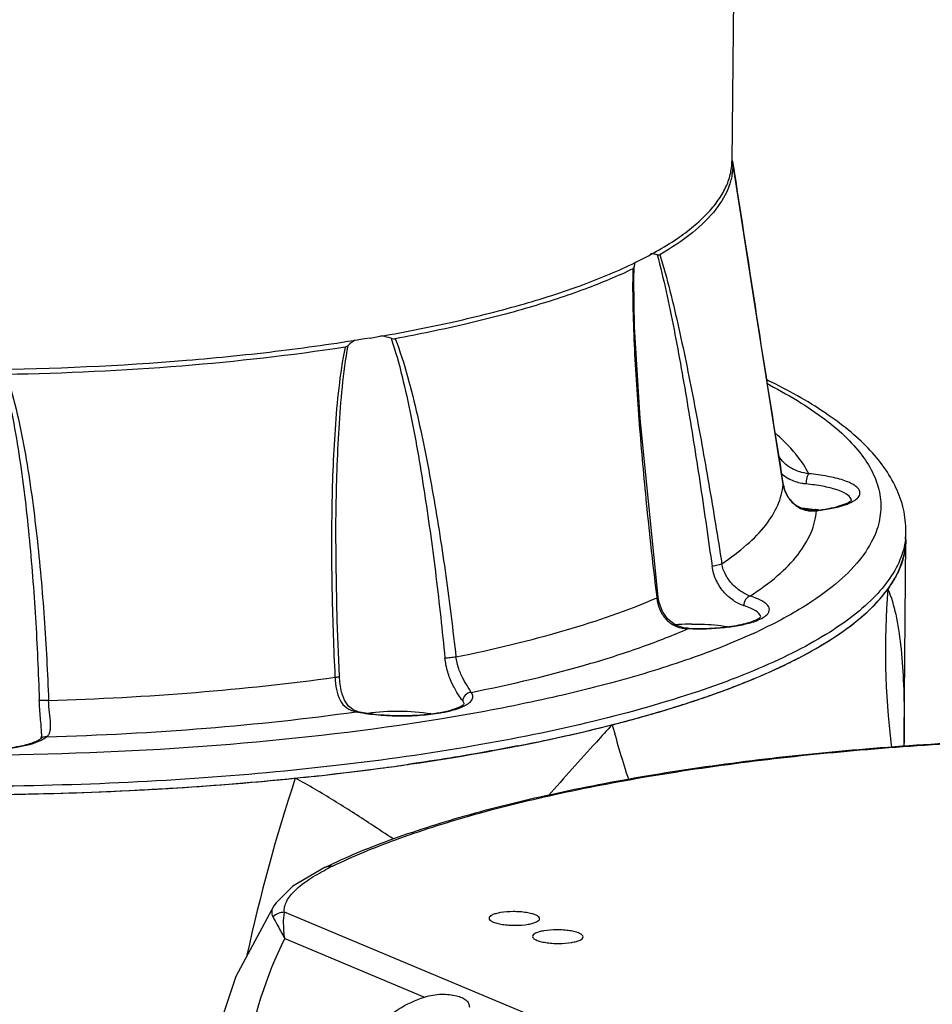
# Model space of a CAD drawing. Header units: millimetres. Extents: x 12 to 2508, y 25 to 1770.
# Tile 42 of 54: x 2213 to 2267, y 973 to 1031. Entities that reach past the tile are written whole.
import ezdxf

# ---------------------------------------------------------------- set-up
doc = ezdxf.new("R2010")
doc.units = ezdxf.units.MM
for name, color, linetype in [('ARM1_ABL88', 7, 'Continuous'), ('ARM1_PIPE_PBL94', 7, 'Continuous'), ('COVER_M_PBL90', 7, 'Continuous'), ('FLANGE_ARM1_PBL89', 7, 'Continuous'), ('HOLDER_M_PBL81', 7, 'Continuous'), ('MODULE_M_ABL79', 7, 'Continuous'), ('MODULE_M_ABL82', 7, 'Continuous'), ('new_view_8_VBL72', 7, 'Continuous')]:
    doc.layers.add(name, color=color, linetype=linetype)

# ---------------------------------------------------------------- blocks, each defined once
blk = doc.blocks.new('HOLDER_M_PBL81', base_point=(1207.994, 1207.269))
at = {"layer": 'HOLDER_M_PBL81', "color": 7}
for p, q in [((1275.735, 1261.325), (1275.835, 1273.038)), ((1275.738, 1260.978), (1275.735, 1261.325)), ((1275.738, 1260.974), (1275.738, 1260.978)), ((1275.746, 1260.778), (1275.738, 1260.974))]:
    blk.add_line(p, q, dxfattribs=at)
at = {"layer": 'HOLDER_M_PBL81', "color": 2}
blk.add_line((1275.735, 1261.432), (1275.738, 1262.41), dxfattribs=at)
for centre, radius, start, end in [((1320.003, 1266.448), 45.379, 175.37375, 187.07813), ((1313.65, 1261.701), 37.919, 178.92866, 180.40519), ((1316.148, 1277.43), 59.728, 194.9074, 198.15285), ((1313.705, 1261.701), 37.974, 180.40499, 181.09047), ((1319.73, 1266.42), 45.104, 187.08615, 187.27074), ((1339.293, 1226.018), 104.937, 161.73964, 167.68441)]:
    blk.add_arc(centre, radius, start, end, dxfattribs=at)
at = {"layer": 'HOLDER_M_PBL81', "color": 7}
for centre, radius, start, end in [((1267.301, 1275.67), 9.318, 316.93375, 318.48544), ((1261.41, 1282.77), 18.564, 303.61315, 304.57321), ((1253.896, 1296.28), 34.038, 294.98098, 295.59213), ((1245.676, 1316.698), 56.058, 288.99638, 289.40247), ((1237.69, 1343.186), 83.731, 284.54663, 284.82638), ((1234.913, 1354.18), 95.07, 281.80902, 284.32202), ((1237.238, 1344.925), 85.527, 284.34668, 284.54691), ((1231.507, 1369.85), 111.106, 281.05118, 281.8745), ((1223.325, 1420.795), 162.717, 275.75464, 277.55059), ((1225.007, 1407.997), 149.809, 277.55629, 278.18663), ((1220.668, 1448.058), 190.109, 273.34176, 275.45974), ((1221.883, 1434.356), 176.354, 275.49023, 275.65795), ((1222.046, 1432.71), 174.7, 275.65802, 275.78018), ((1219.693, 1465.627), 207.706, 271.18257, 273.1601), ((1220.123, 1456.874), 198.942, 273.17565, 273.35062), ((1219.581, 1470.331), 212.411, 271.00404, 271.18673)]:
    blk.add_arc(centre, radius, start, end, dxfattribs=at)
for points, knots in [([(1275.835, 1273.038), (1275.834, 1272.937), (1275.816, 1272.531), (1275.739, 1272.129), (1275.652, 1271.836)], [0, 0, 0, 0, 0.247366, 1, 1, 1, 1]), ([(1275.652, 1271.836), (1275.627, 1271.752), (1275.515, 1271.411), (1275.366, 1271.082), (1275.237, 1270.843)], [0, 0, 0, 0, 0.243259, 1, 1, 1, 1]), ([(1275.237, 1270.843), (1275.204, 1270.781), (1275.061, 1270.528), (1274.901, 1270.286), (1274.772, 1270.108)], [0, 0, 0, 0, 0.243307, 1, 1, 1, 1]), ([(1274.278, 1269.494), (1274.323, 1269.545), (1274.495, 1269.743), (1274.658, 1269.95), (1274.772, 1270.108)], [0, 0, 0, 0, 0.256479, 1, 1, 1, 1]), ([(1271.945, 1267.485), (1272.155, 1267.629), (1272.92, 1268.181), (1273.638, 1268.804), (1274.109, 1269.307)], [0, 0, 0, 0, 0.270115, 1, 1, 1, 1]), ([(1268.599, 1265.582), (1268.884, 1265.718), (1269.941, 1266.243), (1270.967, 1266.832), (1271.687, 1267.31)], [0, 0, 0, 0, 0.267393, 1, 1, 1, 1]), ([(1264.299, 1263.823), (1264.655, 1263.949), (1265.997, 1264.437), (1267.318, 1264.983), (1268.271, 1265.427)], [0, 0, 0, 0, 0.264276, 1, 1, 1, 1]), ([(1259.116, 1262.243), (1259.539, 1262.355), (1261.154, 1262.796), (1262.755, 1263.29), (1263.924, 1263.693)], [0, 0, 0, 0, 0.261522, 1, 1, 1, 1]), ([(1252.805, 1260.805), (1252.285, 1260.703), (1250.137, 1260.299), (1247.978, 1259.951), (1246.339, 1259.715)], [0, 0, 0, 0, 0.242486, 1, 1, 1, 1])]:
    blk.add_open_spline(points, degree=3, knots=knots, dxfattribs=at)
at = {"layer": 'HOLDER_M_PBL81', "color": 2}
for points, knots in [([(1274.772, 1270.108), (1274.974, 1269.626), (1275.288, 1268.527), (1275.56, 1266.715), (1275.706, 1264.642), (1275.735, 1263.178), (1275.738, 1262.41)], [0, 0, 0, 0, 0.201186, 0.436795, 0.704311, 1, 1, 1, 1]), ([(1258.431, 1262.065), (1258.115, 1261.724), (1256.838, 1260.329), (1255.584, 1258.913), (1254.627, 1257.855)], [0, 0, 0, 0, 0.245674, 1, 1, 1, 1]), ([(1244.125, 1256.168), (1243.4, 1256.644), (1241.93, 1257.595), (1240.417, 1258.477), (1239.641, 1258.899)], [0, 0, 0, 0, 0.495144, 1, 1, 1, 1])]:
    blk.add_open_spline(points, degree=3, knots=knots, dxfattribs=at)
blk.add_open_spline([(1245.472, 1255.288), (1245.02, 1255.578), (1244.573, 1255.874), (1244.125, 1256.168)], degree=3, dxfattribs=at)
blk = doc.blocks.new('MODULE_M_ABL79', base_point=(1207.994, 1207.269))
at = {"layer": 'HOLDER_M_PBL81'}
blk.add_blockref('HOLDER_M_PBL81', (1207.994, 1207.269), dxfattribs=at)
blk = doc.blocks.new('COVER_M_PBL90', base_point=(1291.798, 1236.978))
at = {"layer": 'COVER_M_PBL90', "color": 7}
blk.add_line((1238.366, 1251.329), (1238.365, 1251.328), dxfattribs=at)
at = {"layer": 'COVER_M_PBL90', "color": 2}
for p, q in [((1284.609, 1231.868), (1239, 1250.95)), ((1239.015, 1249.391), (1247.298, 1245.925))]:
    blk.add_line(p, q, dxfattribs=at)
at = {"layer": 'COVER_M_PBL90', "color": 7}
for points in [[(1241.412, 1253.62), (1239.504, 1252.49), (1238.499, 1251.519), (1238.366, 1251.329)], [(1238.366, 1251.329), (1236.125, 1247.153), (1234.501, 1242.258), (1233.822, 1237.271), (1233.803, 1236.464)]]:
    blk.add_lwpolyline(points, dxfattribs=at)
at = {"layer": 'COVER_M_PBL90', "color": 2}
blk.add_arc((1248.363, 1240.249), 14.927, 115.84215, 117.54951, dxfattribs=at)
at = {"layer": 'COVER_M_PBL90', "color": 7}
for points, knots in [([(1241.411, 1253.62), (1242.648, 1254.22), (1245.375, 1255.343), (1249.853, 1256.766), (1254.941, 1258.023), (1262.706, 1259.508), (1273.373, 1260.79), (1282.184, 1261.217), (1286.763, 1261.291)], [0, 0, 0, 0, 0.089088, 0.190801, 0.304367, 0.428643, 0.703095, 1, 1, 1, 1]), ([(1251.803, 1250.928), (1251.708, 1250.912), (1251.535, 1250.875), (1251.303, 1250.798), (1251.126, 1250.684), (1251.126, 1250.597)], [0, 0, 0, 0, 0.369983, 0.663751, 1, 1, 1, 1]), ([(1251.126, 1250.597), (1251.126, 1250.557), (1251.167, 1250.492), (1251.249, 1250.432), (1251.384, 1250.361), (1251.607, 1250.29), (1251.926, 1250.227), (1252.295, 1250.188), (1252.809, 1250.172), (1253.198, 1250.198), (1253.448, 1250.24)], [0, 0, 0, 0, 0.049146, 0.083528, 0.125866, 0.234156, 0.369785, 0.524613, 0.688522, 1, 1, 1, 1]), ([(1254.126, 1250.571), (1254.126, 1250.611), (1254.084, 1250.676), (1254.002, 1250.736), (1253.868, 1250.807), (1253.644, 1250.878), (1253.325, 1250.941), (1252.956, 1250.98), (1252.443, 1250.996), (1252.054, 1250.97), (1251.803, 1250.928)], [0, 0, 0, 0, 0.049146, 0.083528, 0.125866, 0.234156, 0.369785, 0.524613, 0.688522, 1, 1, 1, 1]), ([(1253.448, 1250.24), (1253.543, 1250.256), (1253.716, 1250.294), (1253.948, 1250.371), (1254.125, 1250.484), (1254.126, 1250.571)], [0, 0, 0, 0, 0.369983, 0.663751, 1, 1, 1, 1]), ([(1256.703, 1249.493), (1256.703, 1249.533), (1256.661, 1249.598), (1256.579, 1249.658), (1256.445, 1249.729), (1256.221, 1249.8), (1255.902, 1249.863), (1255.533, 1249.902), (1255.02, 1249.918), (1254.631, 1249.892), (1254.38, 1249.85)], [0, 0, 0, 0, 0.049146, 0.083528, 0.125866, 0.234156, 0.369785, 0.524613, 0.688522, 1, 1, 1, 1]), ([(1254.38, 1249.85), (1254.285, 1249.834), (1254.112, 1249.796), (1253.88, 1249.719), (1253.703, 1249.606), (1253.703, 1249.519)], [0, 0, 0, 0, 0.369983, 0.663751, 1, 1, 1, 1]), ([(1253.703, 1249.519), (1253.703, 1249.479), (1253.744, 1249.414), (1253.826, 1249.354), (1253.961, 1249.283), (1254.184, 1249.212), (1254.503, 1249.149), (1254.872, 1249.11), (1255.386, 1249.094), (1255.775, 1249.12), (1256.025, 1249.162)], [0, 0, 0, 0, 0.049146, 0.083528, 0.125866, 0.234156, 0.369785, 0.524613, 0.688522, 1, 1, 1, 1]), ([(1256.025, 1249.162), (1256.12, 1249.178), (1256.293, 1249.215), (1256.525, 1249.293), (1256.702, 1249.406), (1256.703, 1249.493)], [0, 0, 0, 0, 0.369983, 0.663751, 1, 1, 1, 1]), ([(1245.304, 1244.89), (1245.45, 1245), (1246.068, 1245.427), (1246.757, 1245.752), (1247.298, 1245.925)], [0, 0, 0, 0, 0.243649, 1, 1, 1, 1]), ([(1247.298, 1245.925), (1247.627, 1246.031), (1248.129, 1246.113), (1248.768, 1246.088), (1249.172, 1246.019), (1249.505, 1245.909), (1249.759, 1245.762), (1249.927, 1245.566), (1249.959, 1245.407), (1249.959, 1245.33)], [0, 0, 0, 0, 0.343895, 0.498163, 0.634739, 0.750677, 0.845571, 0.924259, 1, 1, 1, 1])]:
    blk.add_open_spline(points, degree=3, knots=knots, dxfattribs=at)
at = {"layer": 'COVER_M_PBL90', "color": 2}
for points, knots in [([(1241.856, 1253.684), (1243.065, 1254.27), (1245.743, 1255.372), (1250.151, 1256.771), (1255.181, 1258.013), (1262.879, 1259.483), (1273.467, 1260.755), (1282.215, 1261.18), (1286.765, 1261.254)], [0, 0, 0, 0, 0.087992, 0.189174, 0.302605, 0.426988, 0.702112, 1, 1, 1, 1]), ([(1239, 1250.95), (1238.981, 1251.059), (1238.991, 1251.295), (1239.129, 1251.631), (1239.353, 1251.958), (1239.774, 1252.405), (1240.476, 1252.937), (1241.109, 1253.301), (1241.459, 1253.484)], [0, 0, 0, 0, 0.089864, 0.185276, 0.291016, 0.408852, 0.681015, 1, 1, 1, 1]), ([(1241.412, 1253.62), (1241.513, 1253.669), (1241.667, 1253.702), (1241.818, 1253.69), (1241.856, 1253.684)], [0, 0, 0, 0, 0.743608, 1, 1, 1, 1]), ([(1238.364, 1251.327), (1238.303, 1251.232), (1238.207, 1251.015), (1238.264, 1250.783), (1238.309, 1250.681)], [0, 0, 0, 0, 0.502558, 1, 1, 1, 1]), ([(1239, 1250.95), (1238.874, 1250.949), (1238.621, 1250.901), (1238.402, 1250.765), (1238.309, 1250.681)], [0, 0, 0, 0, 0.50138, 1, 1, 1, 1]), ([(1238.309, 1250.681), (1238.352, 1250.6), (1238.453, 1250.421), (1238.686, 1249.99), (1238.879, 1249.641), (1239.015, 1249.391)], [0, 0, 0, 0, 0.186911, 0.418548, 1, 1, 1, 1]), ([(1239.015, 1249.391), (1238.978, 1249.685), (1238.935, 1250.204), (1238.955, 1250.73), (1239, 1250.95)], [0, 0, 0, 0, 0.569826, 1, 1, 1, 1]), ([(1244.685, 1225.165), (1243.631, 1225.606), (1241.658, 1226.732), (1239.301, 1229.148), (1237.666, 1232.067), (1236.713, 1235.323), (1236.395, 1238.79), (1236.771, 1243.61), (1237.926, 1247.166), (1239.015, 1249.391)], [0, 0, 0, 0, 0.123213, 0.241519, 0.359629, 0.480335, 0.604721, 0.732956, 1, 1, 1, 1])]:
    blk.add_open_spline(points, degree=3, knots=knots, dxfattribs=at)
blk = doc.blocks.new('MODULE_M_ABL82', base_point=(1277.276, 1172.019))
at = {"layer": 'COVER_M_PBL90'}
blk.add_blockref('COVER_M_PBL90', (1291.798, 1236.978), dxfattribs=at)
blk = doc.blocks.new('FLANGE_ARM1_PBL89', base_point=(1217.839, 1277.236))
at = {"layer": 'FLANGE_ARM1_PBL89', "color": 7}
for p, q in [((1265.564, 1295.462), (1265.564, 1295.465)), ((1259.712, 1288.452), (1259.712, 1288.458)), ((1242.054, 1274.009), (1242.062, 1274.675)), ((1270.478, 1274.766), (1270.478, 1274.766)), ((1275.835, 1273.038), (1275.839, 1273.519)), ((1262.952, 1267.78), (1262.952, 1267.78)), ((1242.259, 1264.94), (1242.259, 1264.94)), ((1224.595, 1261.547), (1224.595, 1261.547))]:
    blk.add_line(p, q, dxfattribs=at)
at = {"layer": 'FLANGE_ARM1_PBL89', "color": 2}
for p, q in [((1259.712, 1288.458), (1259.725, 1289.2)), ((1268.569, 1276.29), (1268.569, 1276.298)), ((1270.478, 1274.766), (1270.537, 1274.751)), ((1261.065, 1269.624), (1261.07, 1269.578)), ((1261.065, 1269.624), (1261.07, 1269.578)), ((1262.952, 1267.78), (1262.938, 1267.761)), ((1241.992, 1264.929), (1241.995, 1264.875)), ((1241.992, 1264.929), (1241.995, 1264.875)), ((1243.354, 1262.843), (1243.259, 1262.835))]:
    blk.add_line(p, q, dxfattribs=at)
at = {"layer": 'FLANGE_ARM1_PBL89', "color": 7}
for points in [[(1268.569, 1276.298), (1266.842, 1287.217), (1266.009, 1292.585), (1265.564, 1295.465)], [(1261.146, 1269.633), (1260.079, 1280.216), (1259.759, 1285.641), (1259.712, 1288.456)], [(1270.478, 1274.766), (1270.2, 1274.758), (1269.719, 1274.858), (1269.277, 1275.102), (1268.901, 1275.492), (1268.646, 1275.991), (1268.569, 1276.298)], [(1242.259, 1264.94), (1242.125, 1268.221), (1242.056, 1271.588), (1242.054, 1274.009)], [(1262.952, 1267.78), (1262.654, 1267.813), (1262.154, 1267.989), (1261.733, 1268.312), (1261.409, 1268.77), (1261.204, 1269.317), (1261.146, 1269.633)], [(1243.356, 1262.843), (1243.128, 1262.914), (1242.789, 1263.159), (1242.558, 1263.512), (1242.39, 1263.991), (1242.287, 1264.587), (1242.259, 1264.94)], [(1224.595, 1261.548), (1224.589, 1261.408), (1224.566, 1261.269), (1224.557, 1261.244)]]:
    blk.add_lwpolyline(points, dxfattribs=at)
at = {"layer": 'FLANGE_ARM1_PBL89', "color": 2}
for centre, radius, start, end in [((1296.044, 1288.108), 36.403, 178.47111, 179.4577), ((1253.481, 1254.465), 31.187, 62.786, 63.02735), ((1260.159, 1270.096), 12.182, 48.76002, 49.57015), ((1260.71, 1270.721), 11.348, 46.78277, 48.77362), ((1270.031, 1278.672), 2.325, 227.41382, 238.93531), ((1270.44, 1276.59), 1.895, 189.10558, 189.92881), ((1270.494, 1276.601), 1.95, 189.97429, 201.85336), ((1270.034, 1278.676), 2.329, 238.92521, 241.88464), ((1270.484, 1276.596), 1.938, 201.8314, 212.13128), ((1270.451, 1276.576), 1.9, 212.15321, 217.58931), ((1270.4, 1276.536), 1.835, 217.57294, 230.35446), ((1270.364, 1276.496), 1.782, 230.41672, 233.80156), ((1272.276, 1275.307), 0.341, 19.38703, 22.9047), ((1272.303, 1275.316), 0.313, 11.97025, 19.428), ((1272.326, 1275.321), 0.289, 7.49243, 11.91306), ((1270.305, 1276.407), 1.675, 248.86023, 249.97524), ((1270.297, 1276.436), 1.702, 276.16608, 278.1197), ((1271.61, 1273.556), 4.229, 353.17038, 359.49319), ((1252.456, 1298.742), 34.398, 294.64805, 294.9442), ((1252.722, 1298.168), 33.765, 294.94457, 295.12034), ((1245.1, 1271.88), 9.23, 258.49368, 259.04299), ((1248.656, 1265.191), 2.245, 296.49427, 297.40504)]:
    blk.add_arc(centre, radius, start, end, dxfattribs=at)
at = {"layer": 'FLANGE_ARM1_PBL89', "color": 7}
for centre, radius, start, end in [((1244.134, 1283.216), 1.895, 120.42871, 135.55585), ((1251.951, 1249.963), 36.1, 64.15649, 64.36762), ((1268.995, 1264.436), 10.49, 81.81028, 81.95245), ((1269.048, 1264.801), 10.121, 80.90433, 81.81499), ((1263.23, 1254.851), 13.181, 91.26172, 94.66772), ((1263.263, 1253.921), 14.112, 90.4422, 91.31403), ((1224.257, 1261.618), 0.48, 309.26469, 310.24737)]:
    blk.add_arc(centre, radius, start, end, dxfattribs=at)
for points, knots in [([(1265.564, 1295.462), (1265.581, 1295.223), (1265.565, 1294.735), (1265.319, 1293.735), (1264.571, 1292.478), (1263.135, 1291.107), (1261.934, 1290.315), (1261.257, 1289.922)], [0, 0, 0, 0, 0.097402, 0.197216, 0.416949, 0.681012, 1, 1, 1, 1]), ([(1265.564, 1295.465), (1265.563, 1295.47), (1265.556, 1295.493), (1265.543, 1295.515), (1265.533, 1295.531)], [0, 0, 0, 0, 0.186811, 1, 1, 1, 1]), ([(1261.091, 1289.918), (1261.057, 1289.926), (1260.93, 1289.954), (1260.8, 1289.971), (1260.704, 1289.977)], [0, 0, 0, 0, 0.262, 1, 1, 1, 1]), ([(1261.091, 1289.918), (1261.107, 1289.915), (1261.16, 1289.904), (1261.222, 1289.902), (1261.257, 1289.922)], [0, 0, 0, 0, 0.293258, 1, 1, 1, 1]), ([(1259.654, 1289.08), (1258.73, 1288.636), (1256.703, 1287.798), (1253.383, 1286.718), (1249.623, 1285.745), (1246.962, 1285.199), (1245.567, 1284.944)], [0, 0, 0, 0, 0.208859, 0.446457, 0.710994, 1, 1, 1, 1]), ([(1259.654, 1289.08), (1259.675, 1289.09), (1259.712, 1289.127), (1259.722, 1289.175), (1259.725, 1289.2)], [0, 0, 0, 0, 0.481904, 1, 1, 1, 1]), ([(1259.797, 1289.5), (1259.788, 1289.477), (1259.753, 1289.38), (1259.733, 1289.278), (1259.725, 1289.2)], [0, 0, 0, 0, 0.239701, 1, 1, 1, 1]), ([(1245.318, 1284.971), (1245.269, 1284.986), (1245.072, 1285.044), (1244.871, 1285.086), (1244.72, 1285.107)], [0, 0, 0, 0, 0.253807, 1, 1, 1, 1]), ([(1245.318, 1284.971), (1245.339, 1284.964), (1245.42, 1284.942), (1245.506, 1284.933), (1245.567, 1284.944)], [0, 0, 0, 0, 0.263835, 1, 1, 1, 1]), ([(1242.59, 1284.442), (1239.382, 1283.947), (1232.695, 1283.196), (1225.975, 1282.88), (1222.498, 1282.819)], [0, 0, 0, 0, 0.482793, 1, 1, 1, 1]), ([(1242.59, 1284.442), (1242.609, 1284.445), (1242.68, 1284.463), (1242.743, 1284.505), (1242.781, 1284.543)], [0, 0, 0, 0, 0.267395, 1, 1, 1, 1]), ([(1275.839, 1273.519), (1275.843, 1273.964), (1275.743, 1274.86), (1275.284, 1276.148), (1274.56, 1277.361), (1273.599, 1278.5), (1272.42, 1279.571), (1270.491, 1280.988), (1268.85, 1281.889), (1267.687, 1282.453)], [0, 0, 0, 0, 0.104841, 0.210377, 0.320217, 0.436244, 0.560579, 0.695213, 1, 1, 1, 1]), ([(1270.478, 1274.766), (1270.734, 1274.795), (1271.206, 1274.862), (1271.834, 1275.006), (1272.257, 1275.152), (1272.492, 1275.276), (1272.572, 1275.332), (1272.6, 1275.358)], [0, 0, 0, 0, 0.347547, 0.643009, 0.868457, 0.948276, 1, 1, 1, 1]), ([(1269.634, 1274.91), (1269.705, 1274.905), (1269.982, 1274.883), (1270.259, 1274.852), (1270.464, 1274.823)], [0, 0, 0, 0, 0.256704, 1, 1, 1, 1]), ([(1169.335, 1265.362), (1171.189, 1264.586), (1175.303, 1263.167), (1182.048, 1261.454), (1189.697, 1260.036), (1198.058, 1258.95), (1206.92, 1258.226), (1216.059, 1257.883), (1225.244, 1257.93), (1234.24, 1258.365), (1242.82, 1259.178), (1250.768, 1260.346), (1257.882, 1261.837), (1263.178, 1263.373), (1266.84, 1264.765), (1269.157, 1265.82), (1271.15, 1266.924), (1272.809, 1268.071), (1274.124, 1269.256), (1275.088, 1270.479), (1275.688, 1271.741), (1275.831, 1272.617), (1275.835, 1273.037)], [0, 0, 0, 0, 0.053899, 0.116465, 0.186468, 0.262376, 0.342454, 0.424828, 0.507553, 0.588671, 0.666276, 0.738576, 0.803958, 0.861069, 0.88621, 0.908959, 0.929288, 0.947232, 0.962917, 0.9766, 0.988734, 1, 1, 1, 1]), ([(1262.952, 1267.78), (1263.423, 1267.762), (1264.328, 1267.77), (1265.417, 1267.878), (1266.183, 1268.026), (1266.637, 1268.151), (1266.972, 1268.283), (1267.15, 1268.382), (1267.21, 1268.433)], [0, 0, 0, 0, 0.324124, 0.622912, 0.751813, 0.861133, 0.946163, 1, 1, 1, 1]), ([(1263.154, 1268.032), (1263.337, 1268.033), (1264.042, 1268.025), (1264.747, 1267.966), (1265.263, 1267.884)], [0, 0, 0, 0, 0.259053, 1, 1, 1, 1]), ([(1243.354, 1262.843), (1243.939, 1262.724), (1244.859, 1262.626), (1246.099, 1262.6), (1247.041, 1262.638), (1247.912, 1262.732), (1248.657, 1262.873), (1249.172, 1263.026), (1249.471, 1263.164), (1249.579, 1263.23), (1249.62, 1263.262)], [0, 0, 0, 0, 0.280656, 0.433522, 0.58391, 0.723768, 0.845267, 0.940528, 0.975633, 1, 1, 1, 1]), ([(1243.932, 1262.756), (1244.553, 1262.844), (1245.81, 1262.909), (1247.065, 1262.822), (1247.685, 1262.724)], [0, 0, 0, 0, 0.500077, 1, 1, 1, 1]), ([(1217.029, 1261.236), (1217.109, 1261.187), (1217.306, 1261.093), (1217.813, 1260.914), (1218.627, 1260.737), (1219.742, 1260.608), (1220.953, 1260.567), (1222.144, 1260.62), (1223.2, 1260.759), (1223.939, 1260.94), (1224.362, 1261.117), (1224.51, 1261.204), (1224.562, 1261.246)], [0, 0, 0, 0, 0.036428, 0.084576, 0.209029, 0.35892, 0.520516, 0.679577, 0.821972, 0.934079, 0.973926, 1, 1, 1, 1])]:
    blk.add_open_spline(points, degree=3, knots=knots, dxfattribs=at)
at = {"layer": 'FLANGE_ARM1_PBL89', "color": 2}
for points, knots in [([(1265.564, 1295.462), (1266.063, 1292.24), (1267.048, 1285.847), (1268.06, 1279.458), (1268.569, 1276.29)], [0, 0, 0, 0, 0.504021, 1, 1, 1, 1]), ([(1261.091, 1289.918), (1261.292, 1289.197), (1261.643, 1287.72), (1262.101, 1285.471), (1262.527, 1283.18), (1263.06, 1280.083), (1263.677, 1276.173), (1264.13, 1273.031), (1264.348, 1271.453)], [0, 0, 0, 0, 0.119751, 0.242675, 0.367017, 0.492395, 0.745207, 1, 1, 1, 1]), ([(1261.257, 1289.922), (1261.48, 1289.214), (1261.871, 1287.759), (1262.565, 1284.777), (1263.334, 1280.957), (1264.169, 1276.307), (1264.682, 1273.18), (1264.929, 1271.608)], [0, 0, 0, 0, 0.119158, 0.241693, 0.491403, 0.744584, 1, 1, 1, 1]), ([(1259.643, 1288.453), (1259.635, 1287.661), (1259.662, 1286.078), (1259.801, 1282.92), (1260.082, 1278.989), (1260.525, 1274.295), (1260.876, 1271.177), (1261.065, 1269.624)], [0, 0, 0, 0, 0.125701, 0.251343, 0.501912, 0.751462, 1, 1, 1, 1]), ([(1245.318, 1284.971), (1245.576, 1284.226), (1245.998, 1282.696), (1246.506, 1280.366), (1246.946, 1278.007), (1247.46, 1274.833), (1248.001, 1270.837), (1248.353, 1267.627), (1248.511, 1266.018)], [0, 0, 0, 0, 0.122828, 0.246965, 0.37164, 0.496773, 0.747938, 1, 1, 1, 1]), ([(1245.567, 1284.944), (1245.85, 1284.21), (1246.319, 1282.696), (1246.894, 1280.385), (1247.388, 1278.039), (1247.971, 1274.879), (1248.585, 1270.894), (1248.984, 1267.69), (1249.164, 1266.083)], [0, 0, 0, 0, 0.12268, 0.246667, 0.371354, 0.496506, 0.747773, 1, 1, 1, 1]), ([(1242.59, 1284.442), (1242.425, 1283.642), (1242.195, 1282.021), (1241.982, 1279.579), (1241.857, 1277.133), (1241.774, 1273.874), (1241.794, 1269.805), (1241.911, 1266.553), (1241.992, 1264.929)], [0, 0, 0, 0, 0.12538, 0.2507, 0.375888, 0.500945, 0.750691, 1, 1, 1, 1]), ([(1242.061, 1274.675), (1242.083, 1276.323), (1242.162, 1278.797), (1242.413, 1282.089), (1242.626, 1283.731), (1242.781, 1284.543)], [0, 0, 0, 0, 0.499153, 0.749431, 1, 1, 1, 1]), ([(1222.233, 1282.883), (1222.477, 1282.108), (1222.855, 1280.522), (1223.269, 1278.119), (1223.6, 1275.7), (1223.95, 1272.464), (1224.262, 1268.405), (1224.41, 1265.151), (1224.463, 1263.523)], [0, 0, 0, 0, 0.124843, 0.249812, 0.374736, 0.499725, 0.749798, 1, 1, 1, 1]), ([(1222.498, 1282.819), (1222.764, 1282.051), (1223.182, 1280.476), (1223.655, 1278.083), (1224.026, 1275.671), (1224.425, 1272.44), (1224.782, 1268.384), (1224.953, 1265.131), (1225.014, 1263.503)], [0, 0, 0, 0, 0.124827, 0.249734, 0.374691, 0.499688, 0.749777, 1, 1, 1, 1]), ([(1267.743, 1282.199), (1268.388, 1281.868), (1269.586, 1281.198), (1271.185, 1280.1), (1272.474, 1278.972), (1273.445, 1277.816), (1274.089, 1276.631), (1274.39, 1275.42), (1274.33, 1274.202), (1274.064, 1273.436), (1273.886, 1273.067)], [0, 0, 0, 0, 0.178073, 0.336218, 0.475322, 0.597192, 0.704961, 0.803544, 0.89951, 1, 1, 1, 1]), ([(1270.076, 1276.94), (1269.987, 1277.118), (1269.555, 1277.873), (1268.97, 1278.532), (1268.481, 1278.991)], [0, 0, 0, 0, 0.228309, 1, 1, 1, 1]), ([(1270.076, 1276.94), (1269.72, 1276.983), (1269.185, 1277.139), (1268.602, 1277.561), (1268.38, 1277.844), (1268.294, 1277.995)], [0, 0, 0, 0, 0.503295, 0.75585, 1, 1, 1, 1]), ([(1270.076, 1276.94), (1270.05, 1276.918), (1270.007, 1276.84), (1269.943, 1276.639), (1269.923, 1276.459), (1269.922, 1276.332)], [0, 0, 0, 0, 0.161575, 0.402787, 1, 1, 1, 1]), ([(1273.092, 1275.933), (1273.065, 1275.995), (1272.97, 1276.121), (1272.76, 1276.279), (1272.471, 1276.427), (1271.951, 1276.623), (1271.144, 1276.814), (1270.453, 1276.906), (1270.076, 1276.94)], [0, 0, 0, 0, 0.062079, 0.141417, 0.240572, 0.359712, 0.651932, 1, 1, 1, 1]), ([(1264.929, 1271.608), (1265.448, 1271.951), (1266.382, 1272.644), (1267.523, 1273.808), (1268.284, 1275.015), (1268.527, 1275.877), (1268.569, 1276.29)], [0, 0, 0, 0, 0.305852, 0.568822, 0.796066, 1, 1, 1, 1]), ([(1269.922, 1276.332), (1269.838, 1276.339), (1269.497, 1276.387), (1269.165, 1276.5), (1268.936, 1276.622)], [0, 0, 0, 0, 0.245616, 1, 1, 1, 1]), ([(1272.591, 1275.44), (1272.538, 1275.564), (1272.251, 1275.797), (1271.675, 1276.026), (1270.866, 1276.221), (1270.255, 1276.301), (1269.922, 1276.332)], [0, 0, 0, 0, 0.140192, 0.358504, 0.651277, 1, 1, 1, 1]), ([(1272.244, 1275.102), (1272.392, 1275.154), (1272.648, 1275.259), (1272.953, 1275.456), (1273.132, 1275.688), (1273.12, 1275.864), (1273.092, 1275.933)], [0, 0, 0, 0, 0.359267, 0.631778, 0.829877, 1, 1, 1, 1]), ([(1270.537, 1274.751), (1270.852, 1274.786), (1271.428, 1274.872), (1271.994, 1275.015), (1272.244, 1275.102)], [0, 0, 0, 0, 0.544972, 1, 1, 1, 1]), ([(1266.6, 1269.688), (1267.171, 1270.057), (1268.194, 1270.802), (1269.441, 1272.06), (1270.259, 1273.369), (1270.503, 1274.305), (1270.537, 1274.751)], [0, 0, 0, 0, 0.308011, 0.57126, 0.7974, 1, 1, 1, 1]), ([(1269.732, 1274.833), (1269.793, 1274.811), (1270.035, 1274.738), (1270.294, 1274.723), (1270.48, 1274.744)], [0, 0, 0, 0, 0.257427, 1, 1, 1, 1]), ([(1275.809, 1273.054), (1275.759, 1272.634), (1275.519, 1271.766), (1274.799, 1270.535), (1273.73, 1269.341), (1272.322, 1268.184), (1270.581, 1267.065), (1268.517, 1265.989), (1266.142, 1264.963), (1262.424, 1263.614), (1257.091, 1262.128), (1249.969, 1260.69), (1242.054, 1259.571), (1233.542, 1258.8), (1224.643, 1258.398), (1215.575, 1258.374), (1206.563, 1258.731), (1197.829, 1259.458), (1189.59, 1260.537), (1182.047, 1261.939), (1175.385, 1263.628), (1171.314, 1265.024), (1169.476, 1265.786)], [0, 0, 0, 0, 0.011399, 0.023914, 0.038124, 0.054395, 0.072929, 0.093816, 0.11707, 0.142649, 0.200411, 0.266126, 0.338457, 0.415824, 0.496485, 0.578592, 0.660254, 0.739593, 0.814804, 0.884213, 0.946341, 1, 1, 1, 1]), ([(1273.886, 1273.067), (1273.636, 1272.55), (1272.914, 1271.51), (1271.404, 1270.117), (1269.415, 1268.779), (1267.89, 1267.988), (1267.056, 1267.597)], [0, 0, 0, 0, 0.193739, 0.42157, 0.689485, 1, 1, 1, 1]), ([(1264.929, 1271.608), (1264.9, 1271.587), (1264.822, 1271.551), (1264.63, 1271.491), (1264.465, 1271.463), (1264.348, 1271.453)], [0, 0, 0, 0, 0.17544, 0.420082, 1, 1, 1, 1]), ([(1266.6, 1269.688), (1266.428, 1269.75), (1266.062, 1269.939), (1265.557, 1270.352), (1265.129, 1270.917), (1264.966, 1271.375), (1264.929, 1271.608)], [0, 0, 0, 0, 0.206872, 0.462101, 0.7329, 1, 1, 1, 1]), ([(1266.228, 1269.118), (1266.01, 1269.182), (1265.562, 1269.416), (1264.99, 1269.946), (1264.54, 1270.644), (1264.392, 1271.183), (1264.348, 1271.453)], [0, 0, 0, 0, 0.216998, 0.473313, 0.738716, 1, 1, 1, 1]), ([(1249.164, 1266.083), (1251.365, 1266.53), (1255.398, 1267.491), (1259.329, 1268.83), (1261.07, 1269.578)], [0, 0, 0, 0, 0.542373, 1, 1, 1, 1]), ([(1261.07, 1269.578), (1261.09, 1269.586), (1261.117, 1269.596), (1261.147, 1269.623), (1261.146, 1269.633)], [0, 0, 0, 0, 0.671651, 1, 1, 1, 1]), ([(1261.07, 1269.578), (1261.098, 1269.341), (1261.219, 1268.872), (1261.61, 1268.257), (1262.219, 1267.846), (1262.7, 1267.764), (1262.938, 1267.761)], [0, 0, 0, 0, 0.251458, 0.501204, 0.749211, 1, 1, 1, 1]), ([(1266.6, 1269.688), (1266.493, 1269.662), (1266.297, 1269.485), (1266.229, 1269.246), (1266.228, 1269.118)], [0, 0, 0, 0, 0.463969, 1, 1, 1, 1]), ([(1267.384, 1268.423), (1267.458, 1268.469), (1267.584, 1268.56), (1267.721, 1268.728), (1267.761, 1268.917), (1267.687, 1269.102), (1267.527, 1269.267), (1267.288, 1269.422), (1266.972, 1269.566), (1266.732, 1269.648), (1266.6, 1269.688)], [0, 0, 0, 0, 0.125409, 0.22372, 0.306036, 0.391866, 0.498453, 0.634261, 0.80181, 1, 1, 1, 1]), ([(1267.235, 1268.462), (1267.207, 1268.612), (1266.974, 1268.812), (1266.613, 1268.99), (1266.365, 1269.077), (1266.228, 1269.118)], [0, 0, 0, 0, 0.369768, 0.651653, 1, 1, 1, 1]), ([(1262.938, 1267.761), (1263.656, 1267.735), (1264.699, 1267.763), (1265.993, 1267.948), (1266.566, 1268.088), (1266.821, 1268.173)], [0, 0, 0, 0, 0.549826, 0.794468, 1, 1, 1, 1]), ([(1266.821, 1268.173), (1266.875, 1268.192), (1267.069, 1268.261), (1267.258, 1268.346), (1267.384, 1268.423)], [0, 0, 0, 0, 0.281005, 1, 1, 1, 1]), ([(1266.801, 1267.478), (1265.575, 1266.916), (1262.882, 1265.86), (1258.472, 1264.518), (1253.476, 1263.329), (1245.881, 1261.93), (1235.485, 1260.726), (1222.376, 1260.126), (1209.007, 1260.37), (1198.067, 1261.281), (1189.784, 1262.447), (1184.11, 1263.489), (1178.925, 1264.701), (1175.668, 1265.662), (1174.141, 1266.176)], [0, 0, 0, 0, 0.043014, 0.092144, 0.146924, 0.206735, 0.338402, 0.480366, 0.62504, 0.764641, 0.830205, 0.891783, 0.948601, 1, 1, 1, 1]), ([(1250.063, 1263.982), (1252.453, 1264.459), (1255.876, 1265.265), (1260.145, 1266.632), (1262.05, 1267.374), (1262.938, 1267.761)], [0, 0, 0, 0, 0.544006, 0.78371, 1, 1, 1, 1]), ([(1249.164, 1266.083), (1249.055, 1266.058), (1248.837, 1266.026), (1248.617, 1266.013), (1248.511, 1266.018)], [0, 0, 0, 0, 0.513636, 1, 1, 1, 1]), ([(1249.571, 1263.475), (1249.476, 1263.589), (1249.259, 1263.902), (1248.94, 1264.472), (1248.647, 1265.2), (1248.543, 1265.742), (1248.511, 1266.018)], [0, 0, 0, 0, 0.159445, 0.409533, 0.701295, 1, 1, 1, 1]), ([(1250.063, 1263.982), (1250.015, 1264.083), (1249.853, 1264.335), (1249.586, 1264.79), (1249.308, 1265.386), (1249.192, 1265.845), (1249.164, 1266.083)], [0, 0, 0, 0, 0.145917, 0.38914, 0.687976, 1, 1, 1, 1]), ([(1225.014, 1263.503), (1227.93, 1263.591), (1233.605, 1263.898), (1239.257, 1264.498), (1241.995, 1264.875)], [0, 0, 0, 0, 0.513574, 1, 1, 1, 1]), ([(1241.995, 1264.875), (1242.031, 1264.879), (1242.095, 1264.887), (1242.181, 1264.904), (1242.228, 1264.916), (1242.259, 1264.932), (1242.259, 1264.94)], [0, 0, 0, 0, 0.399954, 0.711245, 0.912399, 1, 1, 1, 1]), ([(1241.995, 1264.875), (1242.005, 1264.636), (1242.053, 1264.173), (1242.246, 1263.524), (1242.66, 1263.015), (1243.059, 1262.869), (1243.259, 1262.835)], [0, 0, 0, 0, 0.274765, 0.533013, 0.76762, 1, 1, 1, 1]), ([(1250.063, 1263.982), (1249.936, 1263.975), (1249.681, 1263.859), (1249.572, 1263.6), (1249.571, 1263.475)], [0, 0, 0, 0, 0.502375, 1, 1, 1, 1]), ([(1249.69, 1263.198), (1249.79, 1263.25), (1249.958, 1263.353), (1250.144, 1263.553), (1250.186, 1263.792), (1250.11, 1263.924), (1250.063, 1263.982)], [0, 0, 0, 0, 0.331753, 0.579722, 0.780023, 1, 1, 1, 1]), ([(1225.014, 1263.503), (1224.9, 1263.497), (1224.741, 1263.493), (1224.558, 1263.505), (1224.488, 1263.514), (1224.463, 1263.523)], [0, 0, 0, 0, 0.620297, 0.855594, 1, 1, 1, 1]), ([(1224.595, 1261.547), (1224.597, 1261.857), (1224.525, 1262.515), (1224.476, 1263.173), (1224.463, 1263.523)], [0, 0, 0, 0, 0.469506, 1, 1, 1, 1]), ([(1224.895, 1261.351), (1224.942, 1261.381), (1225.03, 1261.466), (1225.107, 1261.648), (1225.139, 1261.878), (1225.134, 1262.264), (1225.067, 1262.809), (1225.024, 1263.264), (1225.014, 1263.503)], [0, 0, 0, 0, 0.074667, 0.159118, 0.261744, 0.384773, 0.678193, 1, 1, 1, 1]), ([(1249.661, 1263.275), (1249.66, 1263.292), (1249.646, 1263.365), (1249.607, 1263.431), (1249.571, 1263.475)], [0, 0, 0, 0, 0.230944, 1, 1, 1, 1]), ([(1224.895, 1261.351), (1228.052, 1261.441), (1234.19, 1261.766), (1240.303, 1262.421), (1243.259, 1262.835)], [0, 0, 0, 0, 0.514138, 1, 1, 1, 1]), ([(1243.345, 1262.818), (1243.746, 1262.74), (1244.592, 1262.63), (1245.886, 1262.573), (1247.173, 1262.62), (1248.011, 1262.725), (1248.404, 1262.8)], [0, 0, 0, 0, 0.24058, 0.502778, 0.763556, 1, 1, 1, 1]), ([(1248.404, 1262.8), (1248.643, 1262.846), (1249.07, 1262.945), (1249.483, 1263.095), (1249.658, 1263.182)], [0, 0, 0, 0, 0.554803, 1, 1, 1, 1]), ([(1221.239, 1260.569), (1221.864, 1260.583), (1222.755, 1260.651), (1223.836, 1260.873), (1224.291, 1261.021), (1224.486, 1261.108)], [0, 0, 0, 0, 0.567645, 0.806185, 1, 1, 1, 1]), ([(1224.486, 1261.108), (1224.527, 1261.127), (1224.671, 1261.195), (1224.808, 1261.278), (1224.895, 1261.351)], [0, 0, 0, 0, 0.283499, 1, 1, 1, 1]), ([(1224.895, 1261.351), (1224.837, 1261.357), (1224.717, 1261.346), (1224.612, 1261.289), (1224.568, 1261.251)], [0, 0, 0, 0, 0.505596, 1, 1, 1, 1])]:
    blk.add_open_spline(points, degree=3, knots=knots, dxfattribs=at)
blk.add_open_spline([(1269.312, 1275.058), (1269.432, 1274.971), (1269.563, 1274.898), (1269.701, 1274.845)], degree=3, dxfattribs=at)
blk = doc.blocks.new('ARM1_PIPE_PBL94', base_point=(1218.587, 1354.984))
at = {"layer": 'ARM1_PIPE_PBL94', "color": 7}
blk.add_line((1266.643, 1425.76), (1265.527, 1295.471), dxfattribs=at)
for points, knots in [([(1244.073, 1284.982), (1245.644, 1285.247), (1248.638, 1285.819), (1252.855, 1286.862), (1256.547, 1288.038), (1259.66, 1289.328), (1261.839, 1290.536), (1263.228, 1291.564), (1264.048, 1292.315), (1264.696, 1293.083), (1265.167, 1293.866), (1265.456, 1294.663), (1265.524, 1295.206), (1265.527, 1295.471)], [0, 0, 0, 0, 0.190576, 0.364233, 0.518968, 0.653325, 0.766649, 0.815597, 0.859676, 0.899326, 0.935227, 0.968357, 1, 1, 1, 1]), ([(1244.073, 1284.982), (1242.322, 1284.687), (1238.703, 1284.168), (1231.128, 1283.401), (1221.265, 1282.966), (1211.311, 1283.195), (1203.452, 1283.792), (1197.843, 1284.43), (1192.562, 1285.25), (1187.692, 1286.239), (1183.313, 1287.38), (1179.492, 1288.654), (1176.713, 1289.855), (1174.834, 1290.884), (1173.661, 1291.643), (1172.665, 1292.42), (1171.638, 1293.422), (1171.047, 1294.279), (1170.808, 1294.873)], [0, 0, 0, 0, 0.069936, 0.143973, 0.299922, 0.458564, 0.535919, 0.6104, 0.680911, 0.74644, 0.806089, 0.859114, 0.904975, 0.925139, 0.943456, 0.959973, 0.974789, 1, 1, 1, 1])]:
    blk.add_open_spline(points, degree=3, knots=knots, dxfattribs=at)
blk = doc.blocks.new('ARM1_ABL88', base_point=(1217.839, 1353.616))
at = {"layer": 'ARM1_PIPE_PBL94'}
blk.add_blockref('ARM1_PIPE_PBL94', (1218.587, 1354.984), dxfattribs=at)
at = {"layer": 'FLANGE_ARM1_PBL89'}
blk.add_blockref('FLANGE_ARM1_PBL89', (1217.839, 1277.236), dxfattribs=at)
blk = doc.blocks.new('NEW_VIEW_8_VBL72', base_point=(1264.721, 1451.007))
at = {"layer": 'ARM1_ABL88'}
blk.add_blockref('ARM1_ABL88', (1217.839, 1353.616), dxfattribs=at)
at = {"layer": 'MODULE_M_ABL79'}
blk.add_blockref('MODULE_M_ABL79', (1207.994, 1207.269), dxfattribs=at)
at = {"layer": 'MODULE_M_ABL82'}
blk.add_blockref('MODULE_M_ABL82', (1277.276, 1172.019), dxfattribs=at)

msp = doc.modelspace()

# ---------------------------------------------------------------- block references
at = {"layer": 'new_view_8_VBL72'}
msp.add_blockref('NEW_VIEW_8_VBL72', (2254.276, 1178.429), dxfattribs=at)

doc.saveas('drawing.dxf')
